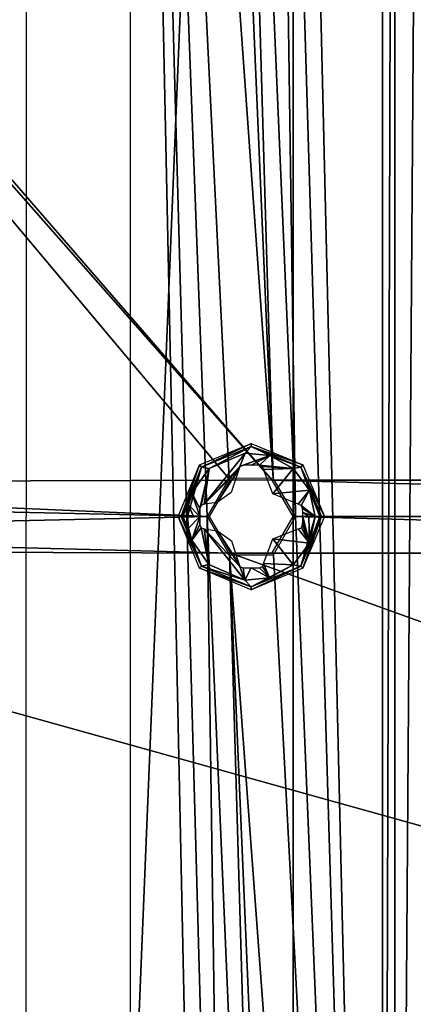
# Model space of a CAD drawing. Header units: millimetres. Extents: x -108 to 112, y -157 to 157.
# Tile 53 of 118: x -55 to -36, y -23 to 24. Entities that reach past the tile are written whole.
import ezdxf

# ---------------------------------------------------------------- set-up
doc = ezdxf.new("R2010")
doc.units = ezdxf.units.MM
doc.header["$LTSCALE"] = 33.374815
for name, color, linetype in [('198', 7, 'CONTINUOUS'), ('4', 7, 'CONTINUOUS'), ('5', 7, 'CONTINUOUS'), ('592', 7, 'CONTINUOUS'), ('605', 7, 'CONTINUOUS'), ('608', 7, 'CONTINUOUS'), ('948', 7, 'CONTINUOUS'), ('949', 7, 'CONTINUOUS'), ('950', 7, 'CONTINUOUS'), ('951', 7, 'CONTINUOUS'), ('952', 7, 'CONTINUOUS'), ('953', 7, 'CONTINUOUS')]:
    doc.layers.add(name, color=color, linetype=linetype)

msp = doc.modelspace()

# ---------------------------------------------------------------- linework, layer by layer
at = {"layer": '198', "color": 7, "linetype": 'CONTINUOUS'}
for points in [[(-84.384, 48.698, -68.5), (-83, 47.9, -68.5), (-43.011, 1.737, -68.5), (-84.384, 48.698, -68.5)], [(-83, 1.6, -68.5), (-84.384, 48.698, -68.5), (-45.003, 1.73, -68.5), (-83, 1.6, -68.5)], [(-45.003, 1.73, -68.5), (-84.384, 48.698, -68.5), (-43.011, 1.737, -68.5), (-45.003, 1.73, -68.5)], [(-83, 47.9, -68.5), (83, 47.9, -68.5), (83, 1.6, -68.5), (-83, 47.9, -68.5)], [(-83, 47.9, -68.5), (83, 1.6, -68.5), (24.489, 1.737, -68.5), (-83, 47.9, -68.5)], [(-83, 47.9, -68.5), (24.489, 1.737, -68.5), (-43.011, 1.737, -68.5), (-83, 47.9, -68.5)], [(-46, 0, -68.5), (-83, 1.6, -68.5), (-45.003, 1.73, -68.5), (-46, 0, -68.5)], [(-81.616, 0.802, -68.5), (-83, 1.6, -68.5), (-46, 0, -68.5), (-81.616, 0.802, -68.5)], [(22.497, 1.73, -68.5), (21.5, 0, -68.5), (-43.011, 1.737, -68.5), (22.497, 1.73, -68.5)], [(-43.011, 1.737, -68.5), (21.5, 0, -68.5), (-42, 0, -68.5), (-43.011, 1.737, -68.5)], [(24.489, 1.737, -68.5), (22.497, 1.73, -68.5), (-43.011, 1.737, -68.5), (24.489, 1.737, -68.5)], [(-81.61, -0.791, -68.5), (-81.616, 0.802, -68.5), (-46, 0, -68.5), (-81.61, -0.791, -68.5)], [(-81.61, -0.791, -68.5), (-46, 0, -68.5), (-44.989, -1.737, -68.5), (-81.61, -0.791, -68.5)], [(-42, 0, -68.5), (22.511, -1.737, -68.5), (-42.997, -1.73, -68.5), (-42, 0, -68.5)], [(21.5, 0, -68.5), (22.511, -1.737, -68.5), (-42, 0, -68.5), (21.5, 0, -68.5)], [(-83, -1.6, -68.5), (-81.61, -0.791, -68.5), (-44.989, -1.737, -68.5), (-83, -1.6, -68.5)], [(83, -47.9, -68.5), (-83, -47.9, -68.5), (-83, -1.6, -68.5), (83, -47.9, -68.5)], [(83, -47.9, -68.5), (-83, -1.6, -68.5), (-44.989, -1.737, -68.5), (83, -47.9, -68.5)], [(-42.997, -1.73, -68.5), (22.511, -1.737, -68.5), (-44.989, -1.737, -68.5), (-42.997, -1.73, -68.5)], [(22.511, -1.737, -68.5), (83, -47.9, -68.5), (-44.989, -1.737, -68.5), (22.511, -1.737, -68.5)]]:
    msp.add_3dface(points, dxfattribs=at)
at = {"layer": '4', "color": 7, "linetype": 'CONTINUOUS'}
for points in [[(-54.718, -155, 65.87), (-42, -155, 60), (-42, 155, 60), (-54.718, -155, 65.87)], [(-54.718, -155, 65.87), (-42, 155, 60), (-54.701, 155, 65.862), (-54.718, -155, 65.87)]]:
    msp.add_3dface(points, dxfattribs=at)
at = {"layer": '5', "color": 7, "linetype": 'CONTINUOUS'}
for points in [[(-42, 155, 60), (-42, -155, 60), (-30, 30, 60), (-42, 155, 60)], [(-30, 30, 60), (-42, -155, 60), (-30, -46, 60), (-30, 30, 60)]]:
    msp.add_3dface(points, dxfattribs=at)
at = {"layer": '592', "linetype": 'CONTINUOUS'}
for points in [[(-37.75, 100, -89), (-37.75, -100, -89), (-37.75, 89.024, -85.749), (-37.75, 100, -89)], [(-37.75, -100, -70.5), (-37.75, 100, -70.5), (-37.75, -89.024, -73.751), (-37.75, -100, -70.5)], [(-37.75, 100, -70.5), (-37.75, 88.976, -73.751), (-37.75, -83, -79.75), (-37.75, 100, -70.5)], [(-37.75, 100, -70.5), (-37.75, -83, -79.75), (-37.75, -84.783, -75.483), (-37.75, 100, -70.5)], [(-37.75, -89.024, -73.751), (-37.75, 100, -70.5), (-37.75, -84.783, -75.483), (-37.75, -89.024, -73.751)], [(-37.75, 89.024, -85.749), (-37.75, -100, -89), (-37.75, 84.783, -84.017), (-37.75, 89.024, -85.749)], [(-37.75, 88.976, -73.751), (-37.75, 84.756, -75.51), (-37.75, -83, -79.75), (-37.75, 88.976, -73.751)], [(-37.75, 84.783, -84.017), (-37.75, -100, -89), (-37.75, 83, -79.75), (-37.75, 84.783, -84.017)], [(-37.75, 84.756, -75.51), (-37.75, 83, -79.75), (-37.75, -83, -79.75), (-37.75, 84.756, -75.51)], [(-37.75, 83, -79.75), (-37.75, -100, -89), (-37.75, -88.976, -85.749), (-37.75, 83, -79.75)], [(-37.75, -83, -79.75), (-37.75, 83, -79.75), (-37.75, -84.756, -83.99), (-37.75, -83, -79.75)], [(-37.75, -84.756, -83.99), (-37.75, 83, -79.75), (-37.75, -88.976, -85.749), (-37.75, -84.756, -83.99)]]:
    msp.add_3dface(points, dxfattribs=at)
at = {"layer": '605', "linetype": 'CONTINUOUS'}
for points in [[(-37.75, 100, -70.5), (-37.75, -100, -70.5), (-41.9, 75, -70.5), (-37.75, 100, -70.5)], [(-49.75, -97, -70.5), (-49.75, 97, -70.5), (-46.1, -75, -70.5), (-49.75, -97, -70.5)], [(-49.75, 97, -70.5), (-46.1, 75, -70.5), (-42.961, 1.824, -70.5), (-49.75, 97, -70.5)], [(-46.1, 0, -70.5), (-49.75, 97, -70.5), (-45.053, 1.816, -70.5), (-46.1, 0, -70.5)], [(-49.75, 97, -70.5), (-46.1, 0, -70.5), (-45.053, -73.184, -70.5), (-49.75, 97, -70.5)], [(-45.053, 1.816, -70.5), (-49.75, 97, -70.5), (-42.961, 1.824, -70.5), (-45.053, 1.816, -70.5)], [(-46.1, -75, -70.5), (-49.75, 97, -70.5), (-45.053, -73.184, -70.5), (-46.1, -75, -70.5)], [(-46.1, 75, -70.5), (-45.039, 73.176, -70.5), (-42.961, 1.824, -70.5), (-46.1, 75, -70.5)], [(-41.9, 75, -70.5), (-37.75, -100, -70.5), (-42.947, 73.184, -70.5), (-41.9, 75, -70.5)], [(-45.039, 73.176, -70.5), (-42.947, 73.184, -70.5), (-41.9, 0, -70.5), (-45.039, 73.176, -70.5)], [(-42.961, 1.824, -70.5), (-45.039, 73.176, -70.5), (-41.9, 0, -70.5), (-42.961, 1.824, -70.5)], [(-42.947, 73.184, -70.5), (-37.75, -100, -70.5), (-41.9, 0, -70.5), (-42.947, 73.184, -70.5)], [(-46.1, 0, -70.5), (-45.039, -1.824, -70.5), (-42.961, -73.176, -70.5), (-46.1, 0, -70.5)], [(-45.053, -73.184, -70.5), (-46.1, 0, -70.5), (-42.961, -73.176, -70.5), (-45.053, -73.184, -70.5)], [(-41.9, 0, -70.5), (-37.75, -100, -70.5), (-42.947, -1.816, -70.5), (-41.9, 0, -70.5)], [(-42.947, -1.816, -70.5), (-37.75, -100, -70.5), (-45.039, -1.824, -70.5), (-42.947, -1.816, -70.5)], [(-45.039, -1.824, -70.5), (-37.75, -100, -70.5), (-41.9, -75, -70.5), (-45.039, -1.824, -70.5)], [(-42.961, -73.176, -70.5), (-45.039, -1.824, -70.5), (-41.9, -75, -70.5), (-42.961, -73.176, -70.5)]]:
    msp.add_3dface(points, dxfattribs=at)
at = {"layer": '608', "linetype": 'CONTINUOUS'}
for points in [[(-37.75, -100, -89), (-37.75, 100, -89), (-37.164, 100, -90.414), (-37.75, -100, -89)], [(-37.164, -100, -90.414), (-37.75, -100, -89), (-37.164, 100, -90.414), (-37.164, -100, -90.414)], [(-35.75, 100, -91), (-35.75, -100, -91), (-37.164, -100, -90.414), (-35.75, 100, -91)], [(-35.75, 100, -91), (-37.164, -100, -90.414), (-37.164, 100, -90.414), (-35.75, 100, -91)]]:
    msp.add_3dface(points, dxfattribs=at)
at = {"layer": '948', "color": 7, "linetype": 'CONTINUOUS'}
for points in [[(-46.461, 2.461, -72.717), (-44, 3.481, -72.717), (-46.36, 2.36, -74.356), (-46.461, 2.461, -72.717)], [(-46.36, 2.36, -74.356), (-44, 3.481, -72.717), (-44, 3.338, -74.356), (-46.36, 2.36, -74.356)], [(-44, 3.481, -72.717), (-41.539, 2.461, -72.717), (-44, 3.338, -74.356), (-44, 3.481, -72.717)], [(-44, 3.338, -74.356), (-41.539, 2.461, -72.717), (-41.64, 2.36, -74.356), (-44, 3.338, -74.356)], [(-47.481, 0, -72.717), (-46.461, 2.461, -72.717), (-47.338, 0, -74.356), (-47.481, 0, -72.717)], [(-47.338, 0, -74.356), (-46.461, 2.461, -72.717), (-46.36, 2.36, -74.356), (-47.338, 0, -74.356)], [(-41.539, 2.461, -72.717), (-40.519, 0, -72.717), (-41.64, 2.36, -74.356), (-41.539, 2.461, -72.717)], [(-41.64, 2.36, -74.356), (-40.519, 0, -72.717), (-40.662, 0, -74.356), (-41.64, 2.36, -74.356)]]:
    msp.add_3dface(points, dxfattribs=at)
at = {"layer": '949', "color": 7, "linetype": 'CONTINUOUS'}
for points in [[(-47.481, 0, -72.717), (-47.338, 0, -74.356), (-46.36, -2.36, -74.356), (-47.481, 0, -72.717)], [(-46.461, -2.461, -72.717), (-47.481, 0, -72.717), (-46.36, -2.36, -74.356), (-46.461, -2.461, -72.717)], [(-40.662, 0, -74.356), (-41.539, -2.461, -72.717), (-41.64, -2.36, -74.356), (-40.662, 0, -74.356)], [(-40.662, 0, -74.356), (-40.519, 0, -72.717), (-41.539, -2.461, -72.717), (-40.662, 0, -74.356)], [(-44, -3.338, -74.356), (-46.461, -2.461, -72.717), (-46.36, -2.36, -74.356), (-44, -3.338, -74.356)], [(-44, -3.481, -72.717), (-46.461, -2.461, -72.717), (-44, -3.338, -74.356), (-44, -3.481, -72.717)], [(-41.539, -2.461, -72.717), (-44, -3.481, -72.717), (-41.64, -2.36, -74.356), (-41.539, -2.461, -72.717)], [(-41.64, -2.36, -74.356), (-44, -3.481, -72.717), (-44, -3.338, -74.356), (-41.64, -2.36, -74.356)]]:
    msp.add_3dface(points, dxfattribs=at)
at = {"layer": '950', "color": 7, "linetype": 'CONTINUOUS'}
for points in [[(-46.36, -2.36, -74.356), (-47.338, 0, -74.356), (-46.823, -1.125, -74.709), (-46.36, -2.36, -74.356)], [(-47.338, 0, -74.356), (-47.257, 0, -74.564), (-46.989, -0.556, -74.708), (-47.338, 0, -74.356)], [(-46.823, -1.125, -74.709), (-47.338, 0, -74.356), (-46.989, -0.556, -74.708), (-46.823, -1.125, -74.709)], [(-47.257, 0, -74.564), (-47.04, 0, -74.708), (-46.989, -0.556, -74.708), (-47.257, 0, -74.564)], [(-40.662, 0, -74.356), (-41.64, -2.36, -74.356), (-40.743, 0, -74.564), (-40.662, 0, -74.356)], [(-40.743, 0, -74.564), (-41.64, -2.36, -74.356), (-40.96, 0, -74.708), (-40.743, 0, -74.564)], [(-40.96, 0, -74.708), (-41.64, -2.36, -74.356), (-41.233, -1.26, -74.708), (-40.96, 0, -74.708)], [(-46.011, -2.281, -74.708), (-46.36, -2.36, -74.356), (-46.823, -1.125, -74.709), (-46.011, -2.281, -74.708)], [(-41.233, -1.26, -74.708), (-41.64, -2.36, -74.356), (-42.012, -2.3, -74.708), (-41.233, -1.26, -74.708)], [(-44.298, -3.025, -74.709), (-46.36, -2.36, -74.356), (-46.011, -2.281, -74.708), (-44.298, -3.025, -74.709)], [(-41.64, -2.36, -74.356), (-44, -3.338, -74.356), (-42.012, -2.3, -74.708), (-41.64, -2.36, -74.356)], [(-42.012, -2.3, -74.708), (-44, -3.338, -74.356), (-43.13, -2.913, -74.709), (-42.012, -2.3, -74.708)], [(-44, -3.338, -74.356), (-46.36, -2.36, -74.356), (-44.298, -3.025, -74.709), (-44, -3.338, -74.356)], [(-43.13, -2.913, -74.709), (-44, -3.338, -74.356), (-44.298, -3.025, -74.709), (-43.13, -2.913, -74.709)]]:
    msp.add_3dface(points, dxfattribs=at)
at = {"layer": '951', "color": 7, "linetype": 'CONTINUOUS'}
for points in [[(-46.989, -0.556, -74.708), (-47.04, 0, -74.708), (-46.447, 0, -74.848), (-46.989, -0.556, -74.708)], [(-46.447, 0, -74.848), (-47.04, 0, -74.708), (-46.745, 0, -74.782), (-46.447, 0, -74.848)], [(-46.823, -1.125, -74.709), (-46.989, -0.556, -74.708), (-46.447, 0, -74.848), (-46.823, -1.125, -74.709)], [(-46.446, -0.385, -74.842), (-46.823, -1.125, -74.709), (-46.447, 0, -74.848), (-46.446, -0.385, -74.842)], [(-46.447, -0.192, -74.846), (-46.446, -0.385, -74.842), (-46.447, 0, -74.848), (-46.447, -0.192, -74.846)], [(-41.255, 0, -74.782), (-41.233, -1.26, -74.708), (-41.553, 0, -74.848), (-41.255, 0, -74.782)], [(-41.553, 0, -74.848), (-41.233, -1.26, -74.708), (-41.553, -0.193, -74.846), (-41.553, 0, -74.848)], [(-40.96, 0, -74.708), (-41.233, -1.26, -74.708), (-41.255, 0, -74.782), (-40.96, 0, -74.708)], [(-46.38, -0.536, -74.849), (-46.823, -1.125, -74.709), (-46.446, -0.385, -74.842), (-46.38, -0.536, -74.849)], [(-41.554, -0.385, -74.842), (-41.233, -1.26, -74.708), (-41.615, -0.531, -74.849), (-41.554, -0.385, -74.842)], [(-41.553, -0.193, -74.846), (-41.233, -1.26, -74.708), (-41.554, -0.385, -74.842), (-41.553, -0.193, -74.846)], [(-46.011, -2.281, -74.708), (-46.823, -1.125, -74.709), (-46.38, -0.536, -74.849), (-46.011, -2.281, -74.708)], [(-46.234, -0.589, -74.876), (-46.011, -2.281, -74.708), (-46.38, -0.536, -74.849), (-46.234, -0.589, -74.876)], [(-44.298, -3.025, -74.709), (-46.011, -2.281, -74.708), (-46.234, -0.589, -74.876), (-44.298, -3.025, -74.709)], [(-44.536, -2.379, -74.85), (-44.298, -3.025, -74.709), (-46.234, -0.589, -74.876), (-44.536, -2.379, -74.85)], [(-45.608, -0.681, -74.972), (-44.536, -2.379, -74.85), (-46.234, -0.589, -74.876), (-45.608, -0.681, -74.972)], [(-44.589, -2.236, -74.875), (-44.536, -2.379, -74.85), (-45.608, -0.681, -74.972), (-44.589, -2.236, -74.875)], [(-44.939, -1.154, -75.007), (-44.589, -2.236, -74.875), (-45.608, -0.681, -74.972), (-44.939, -1.154, -75.007)], [(-41.766, -0.589, -74.876), (-41.233, -1.26, -74.708), (-42.97, -1.062, -75.008), (-41.766, -0.589, -74.876)], [(-41.233, -1.26, -74.708), (-41.766, -0.589, -74.876), (-41.615, -0.531, -74.849), (-41.233, -1.26, -74.708)], [(-42.97, -1.062, -75.008), (-42.012, -2.3, -74.708), (-43.411, -2.236, -74.875), (-42.97, -1.062, -75.008)], [(-41.233, -1.26, -74.708), (-42.012, -2.3, -74.708), (-42.97, -1.062, -75.008), (-41.233, -1.26, -74.708)], [(-43.411, -2.236, -74.875), (-43.13, -2.913, -74.709), (-43.464, -2.378, -74.85), (-43.411, -2.236, -74.875)], [(-42.012, -2.3, -74.708), (-43.13, -2.913, -74.709), (-43.411, -2.236, -74.875), (-42.012, -2.3, -74.708)], [(-44.385, -2.446, -74.842), (-44.298, -3.025, -74.709), (-44.536, -2.379, -74.85), (-44.385, -2.446, -74.842)], [(-44.008, -2.447, -74.848), (-44.298, -3.025, -74.709), (-44.385, -2.446, -74.842), (-44.008, -2.447, -74.848)], [(-43.13, -2.913, -74.709), (-44.298, -3.025, -74.709), (-44.008, -2.447, -74.848), (-43.13, -2.913, -74.709)], [(-43.615, -2.446, -74.842), (-43.13, -2.913, -74.709), (-44.008, -2.447, -74.848), (-43.615, -2.446, -74.842)], [(-43.464, -2.378, -74.85), (-43.13, -2.913, -74.709), (-43.615, -2.446, -74.842), (-43.464, -2.378, -74.85)]]:
    msp.add_3dface(points, dxfattribs=at)
at = {"layer": '952', "color": 7, "linetype": 'CONTINUOUS'}
for points in [[(-44.537, 2.377, -74.85), (-46.234, 0.589, -74.876), (-44.289, 3.026, -74.709), (-44.537, 2.377, -74.85)], [(-44.289, 3.026, -74.709), (-46.234, 0.589, -74.876), (-46.007, 2.283, -74.708), (-44.289, 3.026, -74.709)], [(-43.118, 2.909, -74.709), (-44.537, 2.377, -74.85), (-44.289, 3.026, -74.709), (-43.118, 2.909, -74.709)], [(-44.385, 2.446, -74.842), (-44.537, 2.377, -74.85), (-43.118, 2.909, -74.709), (-44.385, 2.446, -74.842)], [(-44.008, 2.447, -74.848), (-44.385, 2.446, -74.842), (-43.118, 2.909, -74.709), (-44.008, 2.447, -74.848)], [(-43.615, 2.446, -74.842), (-44.008, 2.447, -74.848), (-43.118, 2.909, -74.709), (-43.615, 2.446, -74.842)], [(-42, 2.29, -74.708), (-43.615, 2.446, -74.842), (-43.118, 2.909, -74.709), (-42, 2.29, -74.708)], [(-44.589, 2.236, -74.875), (-46.234, 0.589, -74.876), (-44.537, 2.377, -74.85), (-44.589, 2.236, -74.875)], [(-43.466, 2.381, -74.849), (-43.615, 2.446, -74.842), (-42, 2.29, -74.708), (-43.466, 2.381, -74.849)], [(-43.411, 2.236, -74.875), (-43.466, 2.381, -74.849), (-42, 2.29, -74.708), (-43.411, 2.236, -74.875)], [(-46.007, 2.283, -74.708), (-46.446, 0.385, -74.842), (-46.823, 1.126, -74.709), (-46.007, 2.283, -74.708)], [(-46.385, 0.531, -74.849), (-46.446, 0.385, -74.842), (-46.007, 2.283, -74.708), (-46.385, 0.531, -74.849)], [(-46.234, 0.589, -74.876), (-46.385, 0.531, -74.849), (-46.007, 2.283, -74.708), (-46.234, 0.589, -74.876)], [(-45.616, 0.678, -74.971), (-46.234, 0.589, -74.876), (-44.589, 2.236, -74.875), (-45.616, 0.678, -74.971)], [(-44.949, 1.144, -75.008), (-45.616, 0.678, -74.971), (-44.589, 2.236, -74.875), (-44.949, 1.144, -75.008)], [(-42.975, 1.078, -75.007), (-43.411, 2.236, -74.875), (-42, 2.29, -74.708), (-42.975, 1.078, -75.007)], [(-41.23, 1.254, -74.708), (-42.975, 1.078, -75.007), (-42, 2.29, -74.708), (-41.23, 1.254, -74.708)], [(-46.823, 1.126, -74.709), (-46.447, 0, -74.848), (-46.989, 0.556, -74.708), (-46.823, 1.126, -74.709)], [(-46.446, 0.385, -74.842), (-46.447, 0, -74.848), (-46.823, 1.126, -74.709), (-46.446, 0.385, -74.842)], [(-41.766, 0.589, -74.876), (-42.975, 1.078, -75.007), (-41.23, 1.254, -74.708), (-41.766, 0.589, -74.876)], [(-41.62, 0.535, -74.849), (-41.766, 0.589, -74.876), (-41.23, 1.254, -74.708), (-41.62, 0.535, -74.849)], [(-40.96, 0, -74.708), (-41.62, 0.535, -74.849), (-41.23, 1.254, -74.708), (-40.96, 0, -74.708)], [(-46.745, 0, -74.782), (-47.04, 0, -74.708), (-46.989, 0.556, -74.708), (-46.745, 0, -74.782)], [(-46.447, 0, -74.848), (-46.745, 0, -74.782), (-46.989, 0.556, -74.708), (-46.447, 0, -74.848)], [(-41.62, 0.535, -74.849), (-40.96, 0, -74.708), (-41.554, 0.385, -74.842), (-41.62, 0.535, -74.849)], [(-46.447, 0.192, -74.846), (-46.447, 0, -74.848), (-46.446, 0.385, -74.842), (-46.447, 0.192, -74.846)], [(-41.554, 0.385, -74.842), (-40.96, 0, -74.708), (-41.553, 0.193, -74.846), (-41.554, 0.385, -74.842)], [(-40.96, 0, -74.708), (-41.255, 0, -74.782), (-41.553, 0.193, -74.846), (-40.96, 0, -74.708)], [(-41.255, 0, -74.782), (-41.553, 0, -74.848), (-41.553, 0.193, -74.846), (-41.255, 0, -74.782)]]:
    msp.add_3dface(points, dxfattribs=at)
at = {"layer": '953', "color": 7, "linetype": 'CONTINUOUS'}
for points in [[(-46.36, 2.36, -74.356), (-44, 3.338, -74.356), (-46.007, 2.283, -74.708), (-46.36, 2.36, -74.356)], [(-44, 3.338, -74.356), (-44.289, 3.026, -74.709), (-46.007, 2.283, -74.708), (-44, 3.338, -74.356)], [(-44, 3.338, -74.356), (-43.118, 2.909, -74.709), (-44.289, 3.026, -74.709), (-44, 3.338, -74.356)], [(-44, 3.338, -74.356), (-41.64, 2.36, -74.356), (-43.118, 2.909, -74.709), (-44, 3.338, -74.356)], [(-41.64, 2.36, -74.356), (-42, 2.29, -74.708), (-43.118, 2.909, -74.709), (-41.64, 2.36, -74.356)], [(-47.338, 0, -74.356), (-46.36, 2.36, -74.356), (-47.257, 0, -74.564), (-47.338, 0, -74.356)], [(-46.36, 2.36, -74.356), (-47.04, 0, -74.708), (-47.257, 0, -74.564), (-46.36, 2.36, -74.356)], [(-47.04, 0, -74.708), (-46.36, 2.36, -74.356), (-46.989, 0.556, -74.708), (-47.04, 0, -74.708)], [(-46.36, 2.36, -74.356), (-46.823, 1.126, -74.709), (-46.989, 0.556, -74.708), (-46.36, 2.36, -74.356)], [(-46.36, 2.36, -74.356), (-46.007, 2.283, -74.708), (-46.823, 1.126, -74.709), (-46.36, 2.36, -74.356)], [(-41.64, 2.36, -74.356), (-41.23, 1.254, -74.708), (-42, 2.29, -74.708), (-41.64, 2.36, -74.356)], [(-41.64, 2.36, -74.356), (-40.662, 0, -74.356), (-41.23, 1.254, -74.708), (-41.64, 2.36, -74.356)], [(-40.662, 0, -74.356), (-40.743, 0, -74.564), (-41.23, 1.254, -74.708), (-40.662, 0, -74.356)], [(-40.743, 0, -74.564), (-40.96, 0, -74.708), (-41.23, 1.254, -74.708), (-40.743, 0, -74.564)]]:
    msp.add_3dface(points, dxfattribs=at)

doc.saveas('drawing.dxf')
